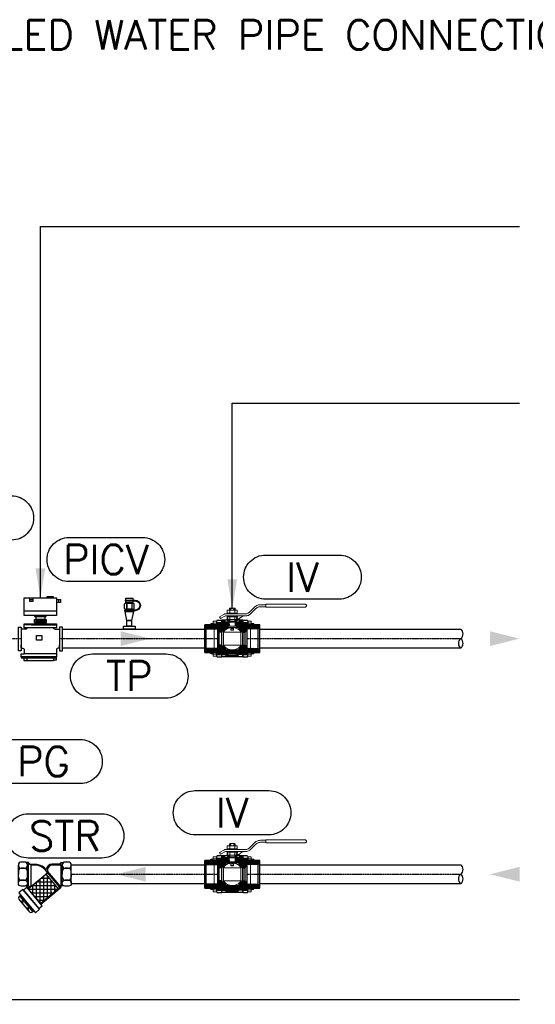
# Model space of a CAD drawing. Header units: millimetres. Extents: x -1469 to 52323, y -1368 to 13830.
# Tile 82 of 85: x 35577 to 36454, y 1686 to 3358. Entities that reach past the tile are written whole.
import ezdxf

# ---------------------------------------------------------------- set-up
doc = ezdxf.new("R2010")
doc.units = ezdxf.units.MM
doc.linetypes.add('CENTER', pattern=[2, 1.25, -0.25, 0.25, -0.25])
doc.layers.add('ACMV-CHWR-PIPE', color=7, linetype='Continuous', true_color=0xa5527c)
doc.layers.add('ACMV-CHWS-PIPE', color=7, linetype='Continuous', true_color=0xdf7fff)
doc.layers.add('HVAC DETAIL LINE', color=7, linetype='Continuous')
doc.layers.add('HVAC DETAIL TEXT', color=7, linetype='Continuous')
doc.styles.get("Standard").update_dxf_attribs({"font": 'arial.ttf'})
doc.dimstyles.new('50 ROMANS', dxfattribs={"dimtxt": 50, "dimasz": 50, "dimexe": 0.18, "dimexo": 0.0625, "dimgap": 0.09, "dimtad": 0, "dimtih": 1, "dimtoh": 1, "dimdec": 4, "dimzin": 0, "dimdsep": 46, "dimtxsty": 'Standard', "dimcen": 0.09, "dimadec": 0, "dimazin": 0, "dimtfac": 1, "dimtdec": 4, "dimtofl": 0, "dimtmove": 0, "dimatfit": 3, "dimfxl": 1, "dimtolj": 1, "dimtzin": 0, "dimarcsym": 0})

# ---------------------------------------------------------------- blocks, each defined once
blk = doc.blocks.new('PIBCV')
at = {"layer": 'HVAC DETAIL LINE'}
for p, q in [((2.5, -53.5), (-5, -53.5)), ((0, -51), (5, -51)), ((5, -51), (5, -51.6)), ((50, -51), (50, -51.5)), ((52.5, -53.5), (60, -53.5))]:
    blk.add_line(p, q, dxfattribs=at)
for points in [[(0, 0), (55, 0), (55, -30), (0, -30), (0, 0)], [(14.6, 0), (14.6, -6.5), (9.6, -6.5), (9.6, 0)], [(38.9, 0), (38.9, 2), (48.9, 2), (48.9, 0)], [(14.6, -3.3), (9.6, -3.3)], [(55, -3.2), (61.5, -3.2), (61.5, -8.2), (55, -8.2)], [(58.3, -3.2), (58.3, -8.2)], [(0, -21.9), (55, -21.9)], [(17.5, -32), (37.5, -32), (37.5, -30), (17.5, -30), (17.5, -32)], [(20, -32), (35, -32), (35, -37), (20, -37), (20, -32)], [(12.5, -46), (55, -46), (55, -51), (0, -51), (0, -46)], [(17.5, -37), (37.5, -37), (37.5, -42), (17.5, -42), (17.5, -37)], [(18.5, -42), (36.5, -42), (36.5, -44), (18.5, -44), (18.5, -42)], [(19.5, -37), (19.5, -42)], [(21.5, -37), (21.5, -42)], [(23.5, -37), (23.5, -42)], [(25.5, -37), (25.5, -42)], [(27.5, -37), (27.5, -42)], [(29.5, -37), (29.5, -42)], [(31.5, -37), (31.5, -42)], [(33.5, -37), (33.5, -42)], [(35.5, -37), (35.5, -42)], [(60, -50), (60, -90), (65, -90), (65, -50), (60, -50)], [(-5, -55), (-5, -85), (-5, -80)], [(20.6, -64.3), (30.1, -64.3), (30.1, -72.2), (20.6, -72.2), (20.6, -64.3)], [(60, -55), (60, -85), (60, -80)], [(55, -95.2), (55, -100.2), (-5, -100.2), (-5, -95.2), (0, -95.2)], [(-5, -100.2), (-5, -102.2), (45, -102.2), (55, -102.2), (55, -100.2)], [(5, -102.2), (-0.7, -102.2), (-0.7, -106.5), (5, -106.5)], [(5, -102.2), (50, -102.2), (50, -107.2), (5, -107.2), (5, -102.2)], [(54, -102.2), (54, -105.9), (50, -105.9)]]:
    blk.add_lwpolyline(points, dxfattribs=at)
for points in [[(-10, -50), (-5, -50), (-5, -90), (-10, -90)], [(0, -44), (55, -44), (55, -46), (0, -46)]]:
    blk.add_lwpolyline(points, close=True, dxfattribs=at)
for points in [[(-5, -85.6), (-2.5, -85.6, -0.27328), (0, -87.5), (0, -95.2)], [(60, -85.4), (57.5, -85.4, 0.259364), (55, -87.5), (55, -95.2), (0, -95.2)]]:
    blk.add_lwpolyline(points, format="xyb", dxfattribs=at)
for centre, radius, start, end in [((2.4, -50.7), 2.71, 271.8099, 342.7146), ((52.5, -50.8), 2.64, 194.4315, 268.7315)]:
    blk.add_arc(centre, radius, start, end, dxfattribs=at)
blk = doc.blocks.new('TEST POINT')
at = {"layer": 'HVAC DETAIL LINE'}
for p, q in [((-6.9, 49.2), (-6.9, 48.2)), ((-5.9, 44), (6.1, 44)), ((-8, 32.5), (-8, 31.5))]:
    blk.add_line(p, q, dxfattribs=at)
for points in [[(-5.9, 49.2), (-5.9, 52.5), (6.1, 52.5), (6.1, 49.2)], [(-7.9, 35), (-7.9, 43)], [(-7, 32.5), (-7, 34), (7, 34), (7, 32.5)], [(6.1, 48.2), (6.1, 45), (-5.9, 45), (-5.9, 48.2)], [(-5.9, 44), (-3.9, 44)], [(-3.9, 34), (-5.9, 34)], [(-3.9, 44), (4.1, 44)], [(-3.9, 43), (-3.9, 35)], [(-3.9, 35), (-3.9, 43)], [(4.1, 34), (-3.9, 34)], [(6.1, 44), (4.1, 44)], [(4.1, 43), (4.1, 35)], [(4.1, 43), (4.1, 35)], [(4.1, 34), (6.1, 34)], [(8.1, 35), (8.1, 43)], [(7, 31.5), (7, 30), (-7, 30), (-7, 31.5)]]:
    blk.add_lwpolyline(points, dxfattribs=at)
for points in [[(-6.9, 49.2), (10.1, 49.2, -1), (10.1, 31.5), (-8, 31.5)], [(-6.9, 48.2), (10.1, 48.2, -1), (10.1, 32.5), (-8, 32.5)]]:
    blk.add_lwpolyline(points, format="xyb", dxfattribs=at)
for points in [[(-3.9, 45), (4.1, 45), (4.1, 44), (-3.9, 44)], [(-7, 30), (7, 30), (4, 15), (-4, 15)], [(-10, 5), (10, 5), (10, 0), (-10, 0)], [(-4, 15), (4, 15), (4, 5), (-4, 5)]]:
    blk.add_lwpolyline(points, close=True, dxfattribs=at)
for centre, radius, start, end in [((-5.9, 41.5), 2.5, 36.8699, 143.1301), ((-5.9, 36.5), 2.5, 216.8699, 323.1301), ((0.1, 35.5), 8.5, 61.9275, 118.0725), ((0.1, 42.5), 8.5, 241.9275, 298.0725), ((6.1, 41.5), 2.5, 36.8699, 143.1301), ((6.1, 36.5), 2.5, 216.8699, 323.1301)]:
    blk.add_arc(centre, radius, start, end, dxfattribs=at)
blk = doc.blocks.new('ball valve')
at = {"layer": 'HVAC DETAIL LINE', "lineweight": 13}
for points in [[(126.1, 151.9), (123.1, 151.6), (120.2, 150.3), (90.1, 133.9), (96.2, 123), (126.1, 139.5), (252.2, 139.5), (257.5, 139.8), (262.7, 140.9), (267.7, 142.5), (272.5, 144.9), (276.8, 147.8), (280.8, 151.3), (313.1, 183.6), (317.2, 187.1), (321.6, 190), (326.3, 192.4), (331.4, 194.2), (336.5, 195.1), (341.8, 195.5), (373.6, 195.5)], [(151.1, 185.7), (154.6, 187.6)], [(151.1, 174.8), (151.1, 185.7)], [(154.6, 187.6), (181.8, 187.6), (185.3, 185.7), (185.3, 174.8)], [(272, 160.1), (304.3, 192.4), (308.8, 196.4), (313.6, 199.8), (318.9, 202.7), (324.3, 205.1), (329.9, 206.7), (335.9, 207.6), (341.8, 207.9)], [(341.8, 207.9), (373.6, 207.9)], [(361.2, 207.9), (361.3, 207.9)], [(126.1, 151.9), (252.2, 151.9)], [(141.8, 139.5), (140.2, 139.3), (138.7, 138.5), (137.5, 137.4), (136.8, 136.1), (136.3, 134.5), (136.5, 132.9), (139.1, 122.7)], [(139.1, 122.6), (138.9, 121.9), (136.3, 118.6), (138.6, 117.1)], [(195.2, 174.8), (199.1, 173.2), (199.1, 156.6), (195.2, 155), (141.1, 155), (137.3, 156.6), (137.3, 173.2), (141.1, 174.8)], [(137.3, 173.2), (137.6, 173.4), (137.9, 173.5), (138.4, 173.7), (138.7, 173.7), (139.1, 173.9), (139.2, 173.9), (139.4, 174), (139.7, 174), (139.9, 174.2), (140.2, 174.2), (140.3, 174.3), (141, 174.3), (141.1, 174.5), (141.6, 174.5), (141.8, 174.7), (142.6, 174.7), (142.7, 174.8), (143.2, 174.8)], [(137.3, 156.6), (137.6, 156.6), (137.9, 156.4), (138.4, 156.3), (138.7, 156.1), (139.1, 155.9), (139.4, 155.9), (139.7, 155.8), (139.9, 155.8), (140, 155.6), (140.5, 155.6), (140.7, 155.5), (141.1, 155.5), (141.3, 155.3), (141.8, 155.3), (141.9, 155.1), (142.9, 155.1), (143.2, 155)], [(137.3, 119.8), (137.3, 129.7)], [(141.8, 123.3), (141.6, 121.2), (138.6, 117.1)], [(141.8, 136.6), (140.3, 136.3), (139.4, 135), (139.2, 133.5), (141.8, 123.3)], [(140, 135.9), (140.2, 136.1), (140.7, 136.1), (140.8, 136.3), (141.1, 136.3), (141.5, 136.4), (142.1, 136.4), (142.4, 136.6), (143.2, 136.6)], [(140.8, 151.9), (140.8, 155), (195.5, 155), (195.5, 151.9)], [(141.1, 174.8), (195.2, 174.8)], [(141.8, 139.5), (168.2, 139.5), (180.8, 139.5)], [(141.8, 136.6), (168.2, 136.6), (194.6, 136.6), (196, 136.3), (197, 135), (197.1, 133.5), (194.6, 123.3)], [(142.4, 139.5), (142.4, 136.6)], [(146.9, 155), (147.1, 155.1), (148, 155.1), (148.2, 155.3), (148.8, 155.3), (149, 155.5), (149.3, 155.5), (149.5, 155.6), (150.1, 155.6), (150.3, 155.8), (150.4, 155.8), (150.6, 155.9), (150.9, 155.9), (151.4, 156.1), (151.7, 156.3), (152, 156.4), (152.3, 156.6), (152.8, 156.6), (152.8, 173.2), (152.3, 173.4), (152, 173.5), (151.7, 173.7), (151.4, 173.7), (150.9, 173.9), (150.7, 173.9), (150.6, 174), (150.4, 174), (150.3, 174.2), (149.9, 174.2), (149.6, 174.3), (149.1, 174.3), (149, 174.5), (148.3, 174.5), (148.2, 174.7), (147.4, 174.7), (147.2, 174.8), (146.9, 174.8)], [(146.9, 136.6), (147.9, 136.6), (148, 136.4), (148.7, 136.4), (148.8, 136.3), (149.3, 136.3), (149.5, 136.1), (149.9, 136.1), (150.1, 135.9), (150.4, 135.9), (150.6, 135.8), (150.9, 135.8), (151.4, 135.6), (151.7, 135.5), (152, 135.3), (152.3, 135.1), (152.8, 135)], [(152.8, 173.2), (153.5, 173.4), (154.3, 173.5), (154.9, 173.7), (155.7, 173.7), (156, 173.9), (156.3, 173.9), (156.7, 174), (157.5, 174), (157.8, 174.2), (158.6, 174.2), (158.9, 174.3), (160, 174.3), (160.3, 174.5), (161.5, 174.5), (161.8, 174.7), (163.4, 174.7), (163.7, 174.8), (164.5, 174.8)], [(152.8, 156.6), (153.5, 156.6), (154.3, 156.4), (154.9, 156.3), (155.7, 156.1), (156, 156.1), (156.3, 155.9), (156.7, 155.9), (157.1, 155.8), (157.8, 155.8), (158.3, 155.6), (158.9, 155.6), (159.2, 155.5), (160.3, 155.5), (160.8, 155.3), (161.8, 155.3), (162.3, 155.1), (164, 155.1), (164.5, 155)], [(152.8, 135), (153.5, 135.1), (154.3, 135.3), (154.9, 135.5), (155.7, 135.6), (156, 135.6), (156.3, 135.8), (157.1, 135.8), (157.5, 135.9), (158.3, 135.9), (158.6, 136.1), (159.2, 136.1), (159.7, 136.3), (160.8, 136.3), (161.1, 136.4), (162.3, 136.4), (162.6, 136.6), (164.5, 136.6)], [(152.8, 118.5), (152.8, 135)], [(160.3, 139.5), (160.3, 136.6)], [(171.9, 155), (172.3, 155.1), (174.1, 155.1), (174.6, 155.3), (175.5, 155.3), (176, 155.5), (177.1, 155.5), (177.5, 155.6), (178.1, 155.6), (178.6, 155.8), (179.2, 155.8), (179.7, 155.9), (180, 155.9), (180.3, 156.1), (180.7, 156.1), (181.5, 156.3), (182.1, 156.4), (182.9, 156.6), (183.5, 156.6), (183.5, 173.2), (182.9, 173.4), (182.1, 173.5), (181.5, 173.7), (180.7, 173.7), (180.3, 173.9), (180, 173.9), (179.7, 174), (178.9, 174), (178.6, 174.2), (177.8, 174.2), (177.5, 174.3), (176.3, 174.3), (176, 174.5), (174.9, 174.5), (174.6, 174.7), (173, 174.7), (172.7, 174.8), (171.9, 174.8)], [(171.9, 136.6), (173.8, 136.6), (174.1, 136.4), (175.2, 136.4), (175.5, 136.3), (176.7, 136.3), (177.1, 136.1), (177.8, 136.1), (178.1, 135.9), (178.9, 135.9), (179.2, 135.8), (180, 135.8), (180.3, 135.6), (180.7, 135.6), (181.5, 135.5), (182.1, 135.3), (182.9, 135.1), (183.7, 135)], [(183.5, 173.2), (184, 173.4), (184.3, 173.5), (184.7, 173.7), (185, 173.7), (185.5, 173.9), (185.6, 173.9), (185.8, 174), (185.9, 174), (186.1, 174.2), (186.4, 174.2), (186.7, 174.3), (187.2, 174.3), (187.4, 174.5), (188, 174.5), (188.2, 174.7), (189, 174.7), (189.1, 174.8), (189.5, 174.8)], [(183.5, 156.6), (184, 156.6), (184.3, 156.4), (184.7, 156.3), (185, 156.1), (185.5, 155.9), (185.8, 155.9), (185.9, 155.8), (186.1, 155.8), (186.3, 155.6), (186.9, 155.6), (187.1, 155.5), (187.4, 155.5), (187.5, 155.3), (188.2, 155.3), (188.3, 155.1), (189.3, 155.1), (189.5, 155)], [(189.5, 136.6), (188.5, 136.6), (188.3, 136.4), (187.7, 136.4), (187.5, 136.3), (187.1, 136.3), (186.9, 136.1), (186.4, 136.1), (186.3, 135.9), (185.9, 135.9), (185.8, 135.8), (185.5, 135.8), (185, 135.6), (184.7, 135.5), (184.3, 135.3), (184, 135.1), (183.5, 135), (183.5, 118.5)], [(188.8, 155), (185.6, 151.9)], [(190.9, 155), (187.9, 151.9)], [(193.1, 174.8), (193.6, 174.8), (193.8, 174.7), (194.6, 174.7), (194.7, 174.5), (195.2, 174.5), (195.4, 174.3), (196, 174.3), (196.2, 174.2), (196.5, 174.2), (196.7, 174), (197, 174), (197.1, 173.9), (197.3, 173.9), (197.6, 173.7), (197.9, 173.7), (198.4, 173.5), (198.7, 173.4), (199.1, 173.2)], [(193.1, 155), (193.5, 155.1), (194.4, 155.1), (194.6, 155.3), (195.1, 155.3), (195.2, 155.5), (195.7, 155.5), (195.9, 155.6), (196.3, 155.6), (196.5, 155.8), (196.7, 155.8), (197, 155.9), (197.3, 155.9), (197.6, 156.1), (197.9, 156.3), (198.4, 156.4), (198.7, 156.6), (199.1, 156.6)], [(196.3, 135.9), (196.2, 136.1), (195.7, 136.1), (195.5, 136.3), (195.2, 136.3), (194.9, 136.4), (194.3, 136.4), (193.9, 136.6), (193.1, 136.6)], [(193.9, 139.5), (193.9, 136.6)], [(194.6, 139.5), (196.2, 139.3), (197.6, 138.5), (198.9, 137.4), (199.5, 136.1), (200, 134.5), (199.9, 132.9), (197.3, 122.6)], [(198.6, 120.4), (200, 118.7), (197.8, 117.1), (194.7, 121.2), (194.6, 123.3)], [(197.3, 122.7), (197.5, 121.9), (200, 118.6), (197.8, 117.1)], [(199.1, 119.8), (199.1, 129.7)], [(241.1, 139.3), (235.4, 137.5), (229.6, 135.1), (224.3, 132.2), (219.4, 128.9), (214.7, 124.9), (210.4, 120.4)], [(233.6, 151.9), (233.8, 151.9)], [(252.2, 151.9), (256.7, 152.3), (260.8, 153.4), (265, 155), (268.7, 157.2), (272, 160.1)], [(110.1, 74.6), (110.1, 71.6)], [(176.8, 51.1), (159.5, 51.1), (159.5, 67.9), (153.3, 66.8), (147.2, 65.2), (141.1, 63), (135.5, 60.1), (130.1, 56.9), (125, 53), (120.2, 48.7), (115.9, 44.1), (114.9, 42.6), (114.6, 40.9)], [(139.1, 117.9), (139.4, 117.7), (139.5, 117.7), (139.9, 117.5), (140.2, 117.5), (140.3, 117.4), (140.7, 117.4), (140.8, 117.2), (141.3, 117.2), (141.6, 117), (142.1, 117), (142.4, 116.9), (143.2, 116.9)], [(195.2, 116.9), (141.1, 116.9), (139.1, 117.7)], [(141.6, 69), (194.7, 69), (194.7, 75.9), (194.4, 76.2), (194.1, 76.4), (142.3, 76.4), (141.9, 76.2), (141.6, 75.9), (141.6, 69)], [(146.9, 116.9), (147.7, 116.9), (147.9, 117), (148.3, 117), (148.7, 117.2), (149.1, 117.2), (149.3, 117.4), (149.6, 117.4), (149.9, 117.5), (150.3, 117.5), (150.4, 117.7), (150.7, 117.7), (150.9, 117.9), (151.4, 117.9), (151.7, 118), (152, 118.2), (152.3, 118.3), (152.8, 118.5), (153.5, 118.3), (154.3, 118.2), (154.9, 118), (155.7, 117.9), (156.3, 117.9), (156.7, 117.7), (157.5, 117.7), (157.8, 117.5), (158.6, 117.5), (158.9, 117.4), (159.7, 117.4), (160, 117.2), (161.1, 117.2), (161.5, 117.1), (162.6, 117.1), (162.9, 116.9), (164.5, 116.9)], [(148.7, 76.4), (149.5, 76.9), (149.8, 77.7), (149.8, 100.9), (150.7, 101.5), (151.1, 102.6), (151.1, 116.9)], [(150.4, 116.9), (185.9, 116.9)], [(159.9, 53.4), (159.9, 67.8), (159.4, 68.7), (158.6, 69)], [(176.8, 62.5), (171.1, 63), (165.3, 63), (159.5, 62.5)], [(159.9, 53.4), (176.5, 53.4), (176.5, 67.8), (177, 68.7), (177.8, 69)], [(171.9, 116.9), (173.5, 116.9), (173.8, 117), (174.9, 117), (175.2, 117.2), (176.3, 117.2), (176.7, 117.4), (177.5, 117.4), (177.8, 117.5), (178.6, 117.5), (178.9, 117.7), (179.7, 117.7), (180, 117.9), (180.7, 117.9), (181.5, 118), (182.1, 118.2), (182.9, 118.3), (183.5, 118.5), (184, 118.3), (184.3, 118.2), (184.7, 118), (185, 117.9), (185.5, 117.9), (185.6, 117.7), (185.9, 117.7), (186.1, 117.5), (186.4, 117.5), (186.7, 117.4), (187.1, 117.4), (187.2, 117.2), (187.7, 117.2), (188, 117.1), (188.5, 117.1), (188.7, 116.9), (189.5, 116.9)], [(220.5, 44.1), (216.2, 48.7), (211.4, 53), (206.3, 56.9), (200.8, 60.1), (195.2, 63), (189.1, 65.2), (183.1, 66.8), (176.8, 67.9), (176.8, 51.1)], [(186.6, 100.9), (185.6, 101.5), (185.3, 102.6), (185.3, 117.9)], [(186.6, 100.9), (186.6, 77.7), (186.9, 76.9), (187.7, 76.4)], [(197.3, 117.9), (197.1, 117.7), (196.8, 117.7), (196.7, 117.5), (196.2, 117.5), (196.2, 117.4), (195.7, 117.4), (195.5, 117.2), (194.9, 117.2), (194.7, 117), (194.1, 117), (193.9, 116.9), (193.1, 116.9), (193.9, 116.9), (194.1, 117), (194.7, 117), (194.9, 117.2), (195.5, 117.2), (195.7, 117.4), (196.2, 117.4), (196.2, 117.5), (196.7, 117.5), (196.8, 117.7), (197.1, 117.7), (197.3, 117.9)], [(195.2, 120.4), (197.8, 117.1)], [(197.3, 117.7), (195.2, 116.9), (197.3, 117.7)], [(199.1, 120.4), (210.4, 120.4)], [(221.8, 39.4), (114.6, 39.4)], [(221.8, -39.4), (114.6, -39.4)]]:
    blk.add_lwpolyline(points, dxfattribs=at)
at = {"layer": 'HVAC DETAIL LINE', "lineweight": 9}
for points in [[(156.2, 174.8), (156.2, 185.7), (151.1, 185.7)], [(153.3, 174.8), (153.3, 185.7)], [(156.2, 185.7), (157.1, 187.6)], [(156.7, 186.7), (162.4, 174.8)], [(173.9, 174.8), (179.7, 186.7)], [(180.2, 185.7), (179.2, 187.6)], [(180.2, 174.8), (180.2, 185.7), (185.3, 185.7)], [(183.1, 174.8), (183.1, 185.7)], [(150.6, 139.5), (150.6, 136.6)], [(176, 139.5), (176, 136.6)], [(15, 84.4), (0, 69.2)], [(6.7, 84.4), (0, 77.5)], [(3, 65.4), (57, 63.6), (57, -0.1), (57, -63.6), (3, -65.4)], [(23.4, 84.4), (3.7, 64.7)], [(31.5, 84.4), (7.8, 60.6)], [(39.8, 84.4), (15, 59.6)], [(48, 84.4), (23, 59.4)], [(56.3, 84.4), (31, 59.1)], [(64.6, 84.4), (39, 58.8)], [(85.5, 97), (47, 58.7)], [(93.8, 97), (55, 58.3)], [(102.1, 97), (63, 58.2)], [(104, 90.8), (71.1, 57.8)], [(77.3, 97), (72.6, 92.4)], [(104, 82.5), (78.2, 56.7)], [(104, 74.2), (81.3, 51.6)], [(104, 66), (84.3, 46.3)], [(141.1, 70.5), (104, 107.6)], [(134.3, 69.2), (104, 99.4)], [(125.9, 69.2), (104, 91.1)], [(107.9, 79), (104, 83)], [(109.8, 69.2), (104, 75)], [(105.3, 69.2), (104, 70.7)], [(121, 49.7), (104, 66.6)], [(118.1, 46.5), (104, 60.6)], [(110.1, 73.4), (104.3, 79)], [(141.1, 78.8), (104.8, 115.1)], [(124.2, 52.6), (107.7, 68.9)], [(110.1, 77.7), (108.8, 79)], [(117.6, 69.2), (110.1, 76.9)], [(121.3, 106.8), (113.1, 115.1)], [(126.9, 55.9), (113.8, 68.9)], [(126.9, 62), (119.9, 68.9)], [(149.1, 79), (125.3, 103)], [(126.9, 67.9), (125.9, 68.9)], [(141.1, 95.3), (133.5, 103)], [(136.2, 111.3), (138.9, 114)], [(141.1, 114), (138.3, 116.9)], [(141.1, 111.3), (143.9, 114)], [(141.3, 94.7), (143.2, 96.6)], [(141.6, 91.4), (141.3, 91.9)], [(141.3, 89.5), (143.2, 91.4)], [(141.3, 77), (143.2, 79)], [(149.6, 99.8), (141.5, 107.9)], [(149, 96.6), (141.5, 104.1)], [(145.1, 96.6), (141.5, 100.3)], [(149.6, 103.6), (141.9, 111.3)], [(144.5, 91.4), (141.9, 94)], [(146.1, 114), (143.2, 116.9)], [(143.4, 94), (145.9, 96.6)], [(143.4, 88.9), (145.9, 91.4)], [(143.4, 76.4), (145.9, 79)], [(147.2, 91.4), (144.7, 94)], [(149.6, 107.5), (145.8, 111.3)], [(146.1, 111.3), (148.8, 114)], [(146.1, 94), (148.7, 96.6)], [(146.1, 88.9), (148.7, 91.4)], [(146.1, 76.4), (148.7, 79)], [(149.8, 91.8), (147.4, 94)], [(149.6, 86.8), (147.5, 88.9)], [(150.4, 114.7), (148.2, 116.9)], [(149, 94), (149.8, 94.8)], [(149, 88.9), (149.8, 89.7)], [(149, 76.4), (149.8, 77.4)], [(186.6, 100.9), (149.8, 100.9)], [(153.3, 107.6), (151.1, 106.3)], [(183.1, 116.9), (183.1, 107.6), (153.3, 107.6), (153.3, 116.9)], [(183.1, 107.6), (185.3, 106.3)], [(185.9, 111.6), (188.5, 114)], [(186.6, 95.9), (187.2, 96.6)], [(188.5, 91.4), (186.6, 93.4)], [(186.6, 90.8), (187.2, 91.4)], [(186.6, 78.5), (187.2, 79)], [(194.9, 100.7), (186.7, 108.9)], [(194.9, 96.9), (186.7, 105.1)], [(191.2, 96.6), (186.7, 101.2)], [(187.4, 96.6), (186.7, 97.4)], [(190.4, 79), (186.7, 82.6)], [(187.4, 94), (189.9, 96.6)], [(187.4, 88.9), (189.9, 91.4)], [(187.4, 76.4), (189.9, 79)], [(190.6, 114), (187.9, 116.9)], [(194.9, 104.6), (188.2, 111.3)], [(191.2, 91.4), (188.7, 94)], [(208.5, 69.2), (188.8, 88.9)], [(190.3, 94), (192.8, 96.6)], [(190.3, 88.9), (192.8, 91.4)], [(190.3, 76.4), (192.8, 79)], [(190.6, 111.3), (193.5, 114)], [(193.9, 91.4), (191.4, 94)], [(194.9, 108.4), (192, 111.3)], [(195.5, 114), (192.8, 116.9)], [(193, 94), (195.1, 96.2)], [(193, 88.9), (195.1, 91.1)], [(193, 76.4), (195.1, 78.6)], [(195.1, 93.1), (194.1, 94)], [(225, 69.2), (195.2, 99)], [(216.7, 69.2), (195.2, 90.6)], [(200.2, 69.2), (195.2, 74.2)], [(195.5, 111.3), (198.4, 114)], [(200.2, 114.3), (197.6, 116.9)], [(226.3, 76.2), (199.9, 102.6)], [(231.7, 79), (208, 102.6)], [(209.5, 67.9), (210.4, 68.9)], [(209.5, 62), (216.5, 68.9)], [(209.5, 55.9), (222.6, 68.9)], [(212.2, 52.6), (228.7, 68.9)], [(232.3, 94.8), (215.1, 112.3)], [(232.3, 86.7), (215.1, 103.9)], [(215.4, 49.7), (232.3, 66.6)], [(218.3, 46.5), (232.3, 60.6)], [(232.3, 103.1), (220.3, 115.1)], [(226.3, 73.4), (232, 79)], [(226.3, 77.7), (227.5, 79)], [(226.6, 69.2), (232.3, 75)], [(232.3, 111.5), (228.7, 115.1)], [(231.1, 69.2), (232.3, 70.7)], [(232.3, 88.7), (240.7, 97)], [(232.3, 80.6), (248.8, 97)], [(232.3, 72.2), (257.1, 97)], [(232.3, 63.9), (263.2, 94.8)], [(232.3, 55.8), (264.3, 87.8)], [(232.3, 47.4), (269.3, 84.4)], [(232.5, 39.4), (277.5, 84.4)], [(259.1, 57.7), (285.8, 84.4)], [(267.5, 58), (293.9, 84.4)], [(276, 58.2), (302.3, 84.4)], [(333.3, 65.4), (279.4, 63.6), (279.4, -0.1), (279.4, -63.6), (333.3, -65.4)], [(284.7, 58.5), (310.4, 84.4)], [(293.1, 58.8), (318.7, 84.4)], [(301.6, 59), (326.9, 84.4)], [(310.1, 59.3), (335.2, 84.4)], [(318.7, 59.6), (336.3, 77.2)], [(327.2, 59.8), (336.3, 69)], [(104, 57.7), (87.4, 41)], [(104, 49.5), (93.9, 39.4)], [(104, 41.2), (102.3, 39.4)], [(115.1, 43.4), (107.2, 51.3)], [(221.3, 43.4), (229.1, 51.3)], [(240.8, 39.4), (257.9, 56.6)], [(19.7, -59.4), (0, -79.3)], [(11.2, -59.8), (0, -71.1)], [(28.3, -59.3), (3.2, -84.4)], [(36.8, -59), (11.4, -84.4)], [(45.3, -58.6), (19.7, -84.4)], [(53.8, -58.5), (27.8, -84.4)], [(62.4, -58.2), (36.2, -84.4)], [(70.9, -57.8), (44.5, -84.4)], [(97.6, -39.4), (52.6, -84.4)], [(104, -41.4), (61, -84.4)], [(104, -49.5), (68.8, -84.9)], [(104, -57.8), (72.5, -89.4)], [(89.3, -39.4), (86.9, -42)], [(118.6, -69), (105.5, -55.9)], [(124.7, -69), (107.2, -51.6)], [(126.9, -65.2), (108.8, -47.3)], [(126.9, -59.1), (110.6, -42.8)], [(209.5, -59.1), (225.8, -42.8)], [(209.5, -65.2), (227.5, -47.3)], [(211.7, -69), (229.1, -51.6)], [(217.8, -69), (230.9, -55.9)], [(232.3, -43.3), (236.2, -39.4)], [(232.3, -51.6), (244.5, -39.4)], [(232.3, -59.8), (249.8, -42.5)], [(232.3, -68.1), (252.8, -47.6)], [(232.3, -76.2), (255.9, -52.9)], [(232.3, -84.6), (259.2, -57.7)], [(232.3, -92.9), (267.2, -58)], [(236.3, -97), (275.2, -58.2)], [(244.7, -97), (283.2, -58.5)], [(252.8, -97), (291.2, -58.6)], [(273.8, -84.4), (299.2, -59)], [(282.1, -84.4), (307.2, -59.3)], [(290.3, -84.4), (315.2, -59.4)], [(298.6, -84.4), (323.2, -59.8)], [(104, -66.2), (74.1, -96.1)], [(104, -74.3), (81.3, -97)], [(104, -82.6), (89.4, -97)], [(104, -90.8), (97.8, -97)], [(112.5, -69), (104, -60.4)], [(106.4, -69), (104, -66.5)], [(110.1, -76.4), (104, -70.3)], [(108.3, -79.1), (104, -74.6)], [(119.1, -97.4), (104, -82.2)], [(110.9, -97.4), (104, -90.5)], [(110.1, -71.9), (107.4, -69.2)], [(127.4, -97.4), (109.1, -79.1)], [(141.8, -103.4), (110.1, -71.8)], [(143.5, -96.9), (115.9, -69.2)], [(147.7, -92.7), (124.2, -69.2)], [(136.3, -106.2), (131.7, -101.5)], [(155.9, -92.7), (132.3, -69.2)], [(164.2, -92.7), (140.7, -69.2)], [(172.3, -92.7), (148.8, -69.2)], [(180.7, -92.7), (157.1, -69.2)], [(188.8, -92.7), (165.5, -69.2)], [(204.7, -100.4), (173.6, -69.2)], [(209.9, -97.4), (181.9, -69.2)], [(218.1, -97.4), (190.1, -69.2)], [(203.5, -107.5), (192.8, -96.7)], [(226.4, -97.4), (198.4, -69.2)], [(232.3, -95), (206.6, -69.2)], [(232.3, -86.6), (214.9, -69.2)], [(226.3, -72.4), (223.2, -69.2)], [(223.9, -69), (232.3, -60.4)], [(226.3, -71.9), (229, -69.2)], [(226.3, -76.4), (232.3, -70.3)], [(228, -79.1), (232.3, -74.6)], [(229.9, -69), (232.3, -66.5)], [(261.6, -96.6), (263.2, -95)], [(306.9, -84.4), (329.6, -61.7)], [(315.1, -84.4), (333.6, -65.8)], [(323.4, -84.4), (336.3, -71.3)], [(331.5, -84.4), (336.3, -79.6)]]:
    blk.add_lwpolyline(points, dxfattribs=at)
at = {"layer": 'HVAC DETAIL LINE', "lineweight": 13}
blk.add_lwpolyline([(622.8, 201.7), (622.5, 204.1), (621.5, 206.3), (619.9, 208.3), (618, 209.9), (615.7, 210.8), (613.3, 211.1), (373.6, 211.1), (373.6, 192.4), (613.3, 192.4), (615.7, 192.7), (618, 193.7), (619.9, 195.1), (621.5, 197.1), (622.5, 199.3)], close=True, dxfattribs=at)
at = {"layer": 'HVAC DETAIL LINE', "lineweight": 30}
for points in [[(141.8, 136.6), (194.6, 136.6)], [(0, -84.4), (66.4, -84.4), (68.3, -84.7), (70.1, -85.5), (71.4, -87), (72.3, -88.7), (72.6, -90.6), (72.6, -107.8), (73, -109.4), (73.8, -110.6), (75.1, -111.4), (76.6, -111.8), (104, -111.8), (104, 111.8), (76.6, 111.8), (75, 111.5), (73.8, 110.7), (73, 109.2), (72.6, 107.8), (72.6, 90.5), (72.3, 88.6), (71.4, 87), (70.1, 85.5), (68.3, 84.6), (66.4, 84.4), (0, 84.4)], [(0, -84.4), (0, 84.4)], [(0, 68.4), (8.6, 59.8), (77.8, 57.7), (77.8, -57.7), (8.6, -59.9), (8.6, 59.8)], [(104, 97), (76.6, 97), (75, 96.7), (73.8, 95.8), (73, 94.5), (72.6, 93)], [(200.2, 115.1), (232.3, 115.1), (232.3, -111.1), (104, -111.1), (104, 115.1), (136.2, 115.1)], [(104, 79), (110.1, 79)], [(110.1, 79), (110.1, 69.2)], [(110.1, 69.2), (141.1, 69.2)], [(121.3, 115.1), (121.3, 103), (141.1, 103), (141.1, 88.9), (149.8, 88.9)], [(141.1, 79), (141.1, 69.2), (148.7, 65.5)], [(149.8, 79), (141.1, 79)], [(149.6, 88.9), (149.6, 79)], [(186.6, 88.9), (195.2, 88.9), (195.2, 103), (215.1, 103), (215.1, 115.1)], [(186.7, 88.9), (186.7, 79)], [(186.9, 79), (195.2, 79)], [(195.2, 79), (195.2, 69.2), (187.7, 65.5)], [(226.3, 69.2), (195.2, 69.2)], [(199.1, 119.8), (199.1, 120.4)], [(226.3, 79), (226.3, 69.2)], [(232.3, 79), (226.3, 79)], [(263.7, 107.8), (263.4, 109.2), (262.6, 110.7), (261.3, 111.5), (259.7, 111.8), (232.3, 111.8)], [(263.7, 93.1), (263.4, 94.5), (262.6, 95.8), (261.3, 96.7), (259.7, 97), (232.3, 97)], [(336.3, 68.4), (327.7, 59.8), (258.6, 57.7), (258.6, -57.7), (327.7, -59.9), (327.7, 59.8)], [(263.7, 107.8), (263.7, 90.5), (264, 88.6), (265, 87), (266.3, 85.5), (268, 84.6), (269.9, 84.4)], [(263.7, -107.8), (263.7, -90.6), (264, -88.7), (265, -87), (266.3, -85.5), (268, -84.7), (269.9, -84.4), (336.3, -84.4), (336.3, 84.4)], [(336.3, 84.4), (269.9, 84.4)], [(104, 39.4), (88.3, 39.4), (77.8, 57.7)], [(104, -39.4), (88.3, -39.4), (88.3, 39.4)], [(232.3, 39.4), (248, 39.4), (258.6, 57.7)], [(232.3, -39.4), (248, -39.4), (248, 39.4)], [(8.6, -59.9), (0, -68.6)], [(88.3, -39.4), (77.8, -57.7)], [(248, -39.4), (258.6, -57.7)], [(327.7, -59.9), (336.3, -68.6)], [(72.6, -93), (73, -94.5), (73.8, -95.9), (75.1, -96.7), (76.6, -97), (104, -97)], [(104, -79.1), (110.1, -79.1)], [(104, -97.4), (131.7, -97.4)], [(110.1, -69.2), (110.1, -79.1)], [(110.1, -69.2), (168.2, -69.2), (226.3, -69.2), (226.3, -79.1), (232.3, -79.1)], [(204.7, -107.4), (200, -107.4), (200, -104.2), (136.3, -104.2), (136.3, -107.4), (131.7, -107.4), (131.7, -97.4)], [(141.5, -104.2), (144.5, -92.7), (191.9, -92.7), (194.9, -104.2)], [(204.7, -107.4), (204.7, -97.4)], [(232.3, -97.4), (204.7, -97.4)], [(232.3, -97), (259.7, -97), (261.3, -96.7), (262.6, -95.9), (263.4, -94.5), (263.7, -93)], [(232.3, -111.8), (259.7, -111.8), (261.3, -111.4), (262.6, -110.6), (263.4, -109.4), (263.7, -107.8)]]:
    blk.add_lwpolyline(points, dxfattribs=at)
at = {"layer": 'HVAC DETAIL LINE', "lineweight": 25}
for points in [[(3, 84.4), (3.2, 84.4)], [(116.7, 45), (115, 43.4), (113.1, 42.2), (110.9, 42.2), (104, 59.6), (104, 66.6), (106.3, 68.9), (126.9, 68.9)], [(126.9, 68.9), (126.9, 55.3)], [(213, 51.8), (219.7, 45), (221.3, 43.4), (223.2, 42.2), (225.5, 42.2), (232.3, 59.6), (232.3, 66.6), (230.1, 68.9), (209.5, 68.9), (209.5, 55.3), (213, 51.8)], [(333.3, 84.4), (333.1, 84.4)], [(126.9, 55.3), (123.4, 51.8), (116.6, 45)], [(116.6, -45), (123.4, -51.8), (126.9, -55.3), (126.9, -69), (106.3, -69), (104, -66.6), (104, -59.6), (110.9, -42.2), (113.1, -42.2), (115.1, -43.4), (116.7, -45)], [(219.7, -45), (213, -51.8), (209.5, -55.3), (209.5, -69), (230.1, -69), (232.3, -66.6), (232.3, -59.6), (225.5, -42.2), (223.2, -42.2), (221.3, -43.4), (219.7, -45)]]:
    blk.add_lwpolyline(points, dxfattribs=at)
at = {"layer": 'HVAC DETAIL LINE', "lineweight": 18}
for points in [[(38.1, 84.4), (38.1, 92.7), (35.5, 90)], [(35.5, 84.4), (35.5, 90), (51.4, 90)], [(38.1, 92.7), (51.4, 92.7)], [(72.3, 88.6), (70.9, 95.1), (72, 97.4), (72.5, 99.8), (72.5, 102.2), (72, 104.6), (70.9, 106.8), (53.1, 106.8), (51.4, 103.6), (51.4, 84.4), (51.8, 89.9), (53.1, 95.1), (70.9, 95.1)], [(53.1, 106.8), (52, 104.6), (51.5, 102.2), (51.5, 99.8), (52, 97.4), (53.1, 95.1)], [(72.6, 90.5), (72.6, 103.6), (70.9, 106.8)], [(110.1, 74.6), (110.1, 69.2), (104, 69.2), (104, 79), (110.1, 79), (110.1, 69.2), (110.1, 71.6)], [(136.2, 114), (150.4, 114), (150.4, 116.9), (136.2, 116.9), (136.2, 114)], [(136.2, 111.3), (150.4, 111.3), (150.4, 114), (136.2, 114), (136.2, 111.3)], [(149.8, 96.6), (141.3, 96.6), (141.3, 94), (149.8, 94), (141.3, 94), (141.3, 91.4), (149.8, 91.4), (141.3, 91.4), (141.3, 88.9), (149.8, 88.9)], [(149.8, 79), (141.3, 79), (141.3, 76.4), (149.8, 76.4)], [(141.5, 96.6), (149.6, 96.6), (149.6, 111.3), (141.5, 111.3), (141.5, 96.6)], [(149.8, 96.6), (149.8, 94), (149.8, 91.4), (149.8, 88.9)], [(149.8, 79), (149.8, 76.4)], [(186.6, 91.4), (195.1, 91.4), (195.1, 94), (186.6, 94)], [(186.6, 94), (186.6, 91.4)], [(226.3, 74.6), (226.3, 69.2), (232.3, 69.2), (232.3, 79), (226.3, 79), (226.3, 69.2)], [(263.7, 90.5), (263.7, 103.6), (265.5, 106.8), (283.2, 106.8), (285, 103.6)], [(265.5, 106.8), (264.3, 104.6), (263.9, 102.2), (263.9, 99.8), (264.3, 97.4), (265.5, 95.1), (264, 88.6)], [(283.2, 95.1), (265.5, 95.1)], [(285, 84.4), (284.5, 89.8), (283.2, 95.1), (284.3, 97.4), (284.8, 99.8), (284.8, 102.2), (284.3, 104.6), (283.2, 106.8)], [(285, 103.6), (285, 84.4)], [(298.3, 92.7), (285, 92.7)], [(300.8, 84.4), (300.8, 90), (285, 90)], [(298.3, 84.4), (298.3, 92.7), (300.8, 90)], [(35.5, -84.4), (35.5, -90.2), (51.4, -90.2)], [(38.1, -84.4), (38.1, -92.7), (35.5, -90.2)], [(38.1, -92.7), (51.4, -92.7)], [(70.9, -95.1), (72, -97.4), (72.5, -99.8), (72.5, -102.2), (72, -104.6), (70.9, -106.8), (53.1, -106.8), (51.4, -103.8), (51.4, -84.4), (51.8, -89.8), (53.1, -95.1), (52, -97.4), (51.5, -99.8), (51.5, -102.2), (52, -104.6), (53.1, -106.8)], [(53.1, -95.1), (70.9, -95.1), (72.3, -88.6)], [(72.6, -90.6), (72.6, -103.8), (70.9, -106.8)], [(110.1, -74.6), (110.1, -69.2), (104, -69.2), (104, -79.1), (110.1, -79.1), (110.1, -69.2)], [(226.3, -74.6), (226.3, -69.2), (232.3, -69.2), (232.3, -79.1), (226.3, -79.1), (226.3, -69.2)], [(263.7, -90.6), (263.7, -103.8), (265.5, -106.8)], [(264, -88.6), (265.5, -95.1), (264.3, -97.4), (263.9, -99.8), (263.9, -102.2), (264.3, -104.6), (265.5, -106.8), (283.2, -106.8), (285, -103.8), (285, -84.4)], [(283.2, -95.1), (265.5, -95.1)], [(283.2, -106.8), (284.3, -104.6), (284.8, -102.2), (284.8, -99.8), (284.3, -97.4), (283.2, -95.1), (284.5, -89.8), (285, -84.4)], [(300.8, -84.4), (300.8, -90.2), (285, -90.2)], [(298.3, -92.7), (285, -92.7)], [(298.3, -84.4), (298.3, -92.7), (300.8, -90.2)]]:
    blk.add_lwpolyline(points, dxfattribs=at)
for points in [[(185.9, 116.9), (200.2, 116.9), (200.2, 114), (185.9, 114)], [(185.9, 114), (200.2, 114), (200.2, 111.3), (185.9, 111.3)], [(186.6, 94), (195.1, 94), (195.1, 96.6), (186.6, 96.6)], [(186.6, 88.9), (195.1, 88.9), (195.1, 91.4), (186.6, 91.4)], [(186.6, 76.4), (195.1, 76.4), (195.1, 79), (186.6, 79)], [(186.7, 111.3), (186.7, 96.6), (194.9, 96.6), (194.9, 111.3)]]:
    blk.add_lwpolyline(points, close=True, dxfattribs=at)
at = {"layer": 'HVAC DETAIL LINE', "lineweight": 30}
blk.add_lwpolyline([(232.3, -111.8), (232.3, 111.8), (232.3, -0.1)], close=True, dxfattribs=at)
at = {"layer": 'HVAC DETAIL LINE', "lineweight": 13}
blk.add_lwpolyline([(114.6, 40.7), (114.6, 40.9), (114.6, -40.9), (114.9, -42.6), (115.9, -44.1, 0.464775), (220.5, -44.1), (221.5, -42.6), (221.8, -40.9), (221.8, 40.9), (221.5, 42.6), (220.5, 44.1)], format="xyb", dxfattribs=at)
blk = doc.blocks.new('Y_STRAINER_32MM')
at = {"layer": 'HVAC DETAIL LINE'}
h = blk.add_hatch(dxfattribs=at)
h.set_pattern_fill('ANSI37', color=256, scale=50, angle=225)
h.set_pattern_definition([(270, (3824.5, 832), (6.25, -8e-16), []), (360, (3824.5, 832), (2e-15, 6.25), [])])
h.paths.add_polyline_path([(16.8, -25.4), (37.4, -49.9), (67.4, -24.7), (46.8, -0.2)])
for p, q in [((19.4, 16.5), (17, 19.5)), ((71, 17), (73, 19.5)), ((73, 19.5), (76.5, 19.5)), ((73, 17), (73, 19.5)), ((73, -20), (73, 17)), ((0, -15.5), (0, 15)), ((0, 5), (0, 0)), ((0, -5), (0, 0)), ((10.5, 10), (5, 10)), ((15.5, -15.5), (15.5, 15)), ((15.5, 0), (15.5, 5)), ((15.5, 0), (15.5, -5)), ((49.9, 2.4), (16.8, -25.4)), ((21.9, -18.6), (21.9, 16.5)), ((31.4, 15), (21.9, 15)), ((70.4, -22.1), (46.3, 6.6)), ((72.6, -22.3), (49.7, 4.9)), ((73, 15.5), (57.5, 15.5)), ((74.5, -15.5), (74.5, 15)), ((74.5, 5), (74.5, 0)), ((74.5, -5), (74.5, 0)), ((85, 10), (79.5, 10)), ((90, -15.5), (90, 15)), ((90, 0), (90, 5)), ((90, 0), (90, -5)), ((10.5, -10), (5, -10)), ((85, -10), (79.5, -10)), ((14.2, -22.3), (17, -20)), ((15.6, -23.9), (21.9, -18.6)), ((16.8, -25.4), (37.4, -49.9)), ((37.4, -49.9), (73, -20)), ((38.4, -51.1), (72.6, -22.3)), ((77.3, -20), (73, -20)), ((1.7, -44), (17.8, -63.1)), ((3.9, -35.6), (2.3, -36.9)), ((24.8, -63.7), (2.3, -36.9)), ((26.4, -62.4), (3.9, -35.6)), ((24.8, -63.7), (26.4, -62.4))]:
    blk.add_line(p, q, dxfattribs=at)
for points in [[(10.5, 20.5), (5, 20.5, 0.414214), (0, 15.5), (0, 15, 0.414214), (5, 10), (10.5, 10, 0.414214), (15.5, 15), (15.5, 15.5, 0.414214)], [(85, 20.5), (79.5, 20.5, 0.414214), (74.5, 15.5), (74.5, 15, 0.414214), (79.5, 10), (85, 10, 0.414214), (90, 15), (90, 15.5, 0.414214)], [(10.5, -20.5), (5, -20.5, -0.414214), (0, -15.5), (0, -15, -0.414214), (5, -10), (10.5, -10, -0.414214), (15.5, -15), (15.5, -15.5, -0.414214)], [(85, -20.5), (79.5, -20.5, -0.414214), (74.5, -15.5), (74.5, -15, -0.414214), (79.5, -10), (85, -10, -0.414214), (90, -15), (90, -15.5, -0.414214)]]:
    blk.add_lwpolyline(points, format="xyb", close=True, dxfattribs=at)
blk.add_lwpolyline([(12.7, -20), (17, -20), (17, 19.5), (13.5, 19.5)], dxfattribs=at)
blk.add_lwpolyline([(71, 17), (57.5, 17, 0.399275), (47.5, 7.5, 0.189126), (31.5, 16.5), (19.4, 16.5)], format="xyb", dxfattribs=at)
for points in [[(70.4, -22.1), (49.9, 2.4), (46.8, -0.2), (67.4, -24.7)], [(35.8, -59.7), (7.5, -26), (0.6, -31.8), (28.9, -65.5)], [(40.6, -53.7), (14.2, -22.3), (8.5, -27.2), (34.9, -58.6)]]:
    blk.add_lwpolyline(points, close=True, dxfattribs=at)
for centre, radius, start, end in [((5, 5), 5, 90, 180), ((10.5, 5), 5, 0, 90), ((28, -8.4), 23.6, 39.223, 81.813), ((58.5, 6.6), 8.94, 96.3314, 191.4081), ((79.5, 5), 5, 90, 180), ((85, 5), 5, 0, 90), ((5, -5), 5, 180, 270), ((10.5, -5), 5, 270, 0), ((79.5, -5), 5, 180, 270), ((85, -5), 5, 270, 0), ((5.5, -40.8), 5, 130.0303, 220.0303), ((5.5, -40.8), 5, 130.0303, 220.0303), ((5.5, -40.8), 5, 220.0303, 310.0303), ((12, -48.4), 5, 130.0303, 220.0303), ((15.2, -52.2), 5, 220.0303, 310.0303), ((21.6, -59.9), 5, 130.0303, 220.0303), ((21.6, -59.9), 5, 220.0303, 310.0303)]:
    blk.add_arc(centre, radius, start, end, dxfattribs=at)

msp = doc.modelspace()

# ---------------------------------------------------------------- hatches: boundary and pattern name
at = {"layer": 'ACMV-CHWR-PIPE'}
h = msp.add_hatch(color=256, dxfattribs=at)
h.dxf.hatch_style = 1
h.paths.add_polyline_path([(35798.9, 2307.3), (35748.9, 2319.8), (35748.9, 2294.8)])
h = msp.add_hatch(color=256, dxfattribs=at)
h.dxf.hatch_style = 1
h.paths.add_polyline_path([(36426.7, 2307.3), (36376.7, 2319.8), (36376.7, 2294.8)])
at = {"layer": 'ACMV-CHWS-PIPE'}
h = msp.add_hatch(color=256, dxfattribs=at)
h.dxf.hatch_style = 1
h.paths.add_polyline_path([(35741.2, 1907.3), (35791.2, 1894.8), (35791.2, 1919.8)])
h = msp.add_hatch(color=256, dxfattribs=at)
h.dxf.hatch_style = 1
h.paths.add_polyline_path([(36376.7, 1907.3), (36426.7, 1894.8), (36426.7, 1919.8)])

# ---------------------------------------------------------------- linework, layer by layer
at = {"layer": 'ACMV-CHWR-PIPE', "color": 8, "linetype": 'CENTER', "true_color": 0x808080}
for p, q in [((35071.7, 2307.3), (35579.8, 2307.3)), ((35644.8, 2307.3), (35913.3, 2307.3)), ((35963.5, 2307.3), (36326.7, 2307.3))]:
    msp.add_line(p, q, dxfattribs=at)
at = {"layer": 'ACMV-CHWR-PIPE'}
for points in [[(35649.8, 2323.3), (35891.7, 2323.4)], [(35985, 2323.4), (36326.7, 2323.5)], [(35891.7, 2291.3), (35649.8, 2291.3)], [(36326.7, 2291.3), (35985, 2291.3)]]:
    msp.add_lwpolyline(points, dxfattribs=at)
for centre, start, end in [((36332.7, 2299.3), 126.8699, 233.1301), ((36320.7, 2315.3), 306.8699, 53.1301), ((36320.7, 2299.3), 306.8699, 53.1301)]:
    msp.add_arc(centre, 10, start, end, dxfattribs=at)
at = {"layer": 'ACMV-CHWS-PIPE', "color": 8, "linetype": 'CENTER', "true_color": 0x808080}
for p, q in [((35664.8, 1907.3), (35913.3, 1907.3)), ((35963.5, 1907.3), (36326.7, 1907.3))]:
    msp.add_line(p, q, dxfattribs=at)
at = {"layer": 'ACMV-CHWS-PIPE'}
for points in [[(35664.8, 1923.3), (35891.7, 1923.3)], [(35985, 1923.3), (36326.7, 1923.3)], [(35891.7, 1891.3), (35664.8, 1891.3)], [(36326.7, 1891.3), (35985, 1891.3)]]:
    msp.add_lwpolyline(points, dxfattribs=at)
for centre, start, end in [((36320.7, 1915.3), 306.8699, 53.1301), ((36332.7, 1899.3), 126.8699, 233.1301), ((36320.7, 1899.3), 306.8699, 53.1301)]:
    msp.add_arc(centre, 10, start, end, dxfattribs=at)
at = {"layer": 'HVAC DETAIL TEXT'}
for points in [[(35438.3, 2549.7), (35563.3, 2549.7, -0.414214), (35600.8, 2512.2), (35600.8, 2512.2, -0.414214), (35563.3, 2474.7), (35438.3, 2474.7, -0.414214), (35400.8, 2512.2), (35400.8, 2512.2, -0.414214)], [(35661, 2479.1), (35786, 2479.1, -0.414214), (35823.5, 2441.6), (35823.5, 2441.6, -0.414214), (35786, 2404.1), (35661, 2404.1, -0.414214), (35623.5, 2441.6), (35623.5, 2441.6, -0.414214)], [(35995.2, 2449.3), (36120.2, 2449.3, -0.414214), (36157.7, 2411.8), (36157.7, 2411.8, -0.414214), (36120.2, 2374.3), (35995.2, 2374.3, -0.414214), (35957.7, 2411.8), (35957.7, 2411.8, -0.414214)], [(35700.8, 2281.3), (35825.8, 2281.3, -0.414214), (35863.3, 2243.8), (35863.3, 2243.8, -0.414214), (35825.8, 2206.3), (35700.8, 2206.3, -0.414214), (35663.3, 2243.8), (35663.3, 2243.8, -0.414214)], [(35555, 2136.1), (35680, 2136.1, -0.414214), (35717.5, 2098.6), (35717.5, 2098.6, -0.414214), (35680, 2061.1), (35555, 2061.1, -0.414214), (35517.5, 2098.6), (35517.5, 2098.6, -0.414214)], [(35875.6, 2049.3), (36000.6, 2049.3, -0.414214), (36038.1, 2011.8), (36038.1, 2011.8, -0.414214), (36000.6, 1974.3), (35875.6, 1974.3, -0.414214), (35838.1, 2011.8), (35838.1, 2011.8, -0.414214)], [(35591.7, 2009.8), (35716.7, 2009.8, -0.414214), (35754.2, 1972.3), (35754.2, 1972.3, -0.414214), (35716.7, 1934.8), (35591.7, 1934.8, -0.414214), (35554.2, 1972.3), (35554.2, 1972.3, -0.414214)]]:
    msp.add_lwpolyline(points, format="xyb", close=True, dxfattribs=at)

# ---------------------------------------------------------------- block references
at = {"layer": 'HVAC DETAIL LINE'}
for name, p in [('PIBCV', (35584.8, 2376.7)), ('TEST POINT', (35763.3, 2323.3)), ('Y_STRAINER_32MM', (35574.8, 1907.5))]:
    msp.add_blockref(name, p, dxfattribs=at)
at = {"layer": 'HVAC DETAIL LINE', "xscale": 0.2773740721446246, "yscale": 0.2773740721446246, "zscale": 0.2773740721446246}
for p in [(35891.7, 2307.3), (35891.7, 1907.3)]:
    msp.add_blockref('ball valve', p, dxfattribs=at)

# ---------------------------------------------------------------- texts
at = {"layer": 'HVAC DETAIL TEXT', "char_height": 50, "attachment_point": 5}
for s, width, insert in [('{\\Fromans|c0;TYPICAL DETAIL OF AHU CHILLED WATER PIPE CONNECTIONS}', 3123.122, (35584.7, 3332.3)), ('{\\Fromans|c0;PICV}', 272.429, (35723.5, 2441.6)), ('{\\Fromans|c0;IV}', 272.429, (36057.7, 2411.8)), ('{\\Fromans|c0;TP}', 272.429, (35763.3, 2243.8)), ('{\\Fromans|c0;PG}', 272.429, (35617.5, 2098.6)), ('{\\Fromans|c0;IV}', 272.429, (35938.1, 2011.8)), ('{\\Fromans|c0;STR}', 272.429, (35654.2, 1972.3))]:
    msp.add_mtext_dynamic_manual_height_columns(s, width=width, gutter_width=1, heights=[0], dxfattribs=dict(at, insert=insert))

# ---------------------------------------------------------------- leaders
at = {"layer": 'HVAC DETAIL LINE'}
for points in [[(35612.3, 2376.7), (35612.3, 3007.3), (36426.7, 3007.3)], [(35938.4, 2357.8), (35938.4, 2707.3), (36426.7, 2707.3)]]:
    msp.add_leader(points, dimstyle='50 ROMANS', override={"dimgap": 0.09, "dimtad": 0}, dxfattribs=at)
msp.add_leader([(35280.4, 1694.7), (36426.7, 1694.7)], dimstyle='50 ROMANS', dxfattribs=at)

doc.saveas('drawing.dxf')
